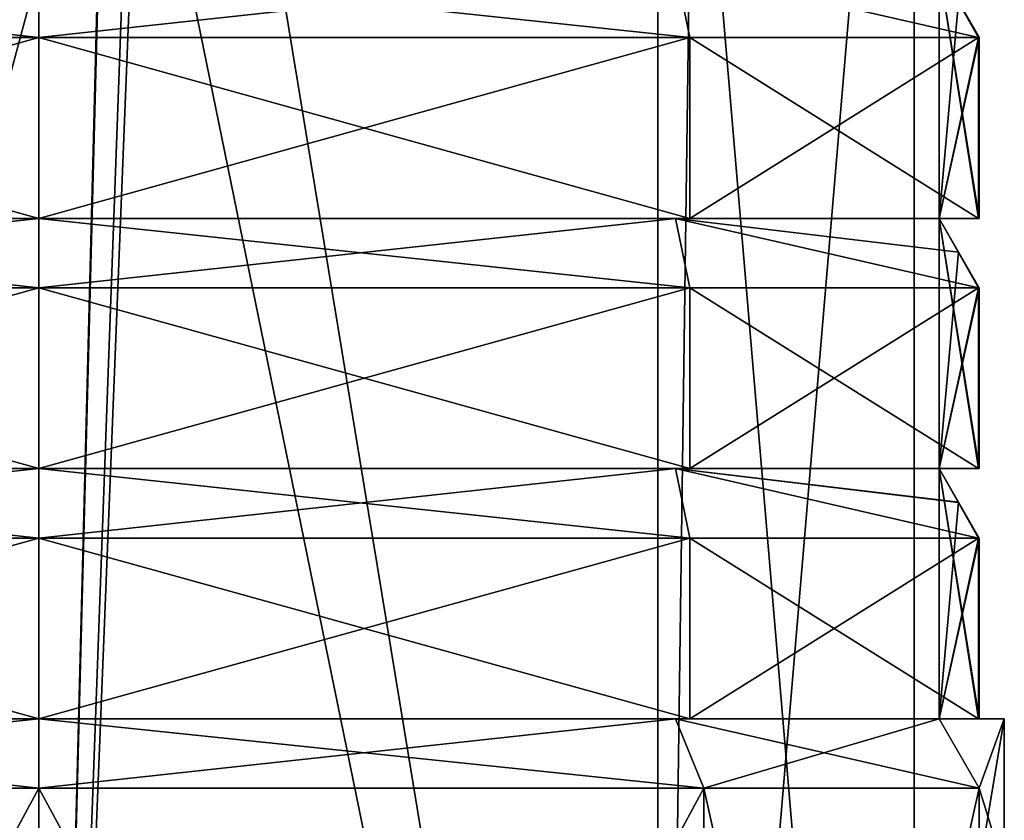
# Model space of a CAD drawing. Header units: millimetres. Extents: x -50 to 50, y -22 to 96.
# Tile 238 of 256: x 0 to 19, y 56 to 72. Entities that reach past the tile are written whole.
import ezdxf

# ---------------------------------------------------------------- set-up
doc = ezdxf.new("R2010")
doc.units = ezdxf.units.MM
doc.header["$LTSCALE"] = 65.185185
for name, color, linetype in [('1628', 7, 'CONTINUOUS'), ('1629', 7, 'CONTINUOUS'), ('1631', 7, 'CONTINUOUS'), ('1632', 7, 'CONTINUOUS'), ('1633', 7, 'CONTINUOUS'), ('1635', 7, 'CONTINUOUS'), ('1651', 7, 'CONTINUOUS'), ('1653', 7, 'CONTINUOUS'), ('1655', 7, 'CONTINUOUS'), ('1656', 7, 'CONTINUOUS'), ('1657', 7, 'CONTINUOUS'), ('1658', 7, 'CONTINUOUS'), ('1660', 7, 'CONTINUOUS'), ('1661', 7, 'CONTINUOUS'), ('1662', 7, 'CONTINUOUS'), ('1663', 7, 'CONTINUOUS'), ('1665', 7, 'CONTINUOUS'), ('1666', 7, 'CONTINUOUS'), ('1667', 7, 'CONTINUOUS'), ('1668', 7, 'CONTINUOUS'), ('1670', 7, 'CONTINUOUS'), ('1897', 7, 'CONTINUOUS'), ('1898', 7, 'CONTINUOUS'), ('1899', 7, 'CONTINUOUS'), ('1900', 7, 'CONTINUOUS'), ('2264', 7, 'CONTINUOUS'), ('2265', 7, 'CONTINUOUS'), ('2268', 7, 'CONTINUOUS'), ('2269', 7, 'CONTINUOUS'), ('3492', 7, 'CONTINUOUS'), ('3493', 7, 'CONTINUOUS'), ('3494', 7, 'CONTINUOUS'), ('3501', 7, 'CONTINUOUS'), ('3502', 7, 'CONTINUOUS'), ('3503', 7, 'CONTINUOUS'), ('3520', 7, 'CONTINUOUS'), ('3521', 7, 'CONTINUOUS'), ('3522', 7, 'CONTINUOUS'), ('3538', 7, 'CONTINUOUS'), ('3539', 7, 'CONTINUOUS'), ('3541', 7, 'CONTINUOUS'), ('3542', 7, 'CONTINUOUS'), ('3544', 7, 'CONTINUOUS'), ('3545', 7, 'CONTINUOUS'), ('3549', 7, 'CONTINUOUS'), ('3550', 7, 'CONTINUOUS'), ('3578', 7, 'CONTINUOUS'), ('3579', 7, 'CONTINUOUS'), ('3584', 7, 'CONTINUOUS'), ('3585', 7, 'CONTINUOUS'), ('3590', 7, 'CONTINUOUS'), ('3591', 7, 'CONTINUOUS'), ('3596', 7, 'CONTINUOUS'), ('3597', 7, 'CONTINUOUS'), ('3626', 7, 'CONTINUOUS'), ('3642', 7, 'CONTINUOUS')]:
    doc.layers.add(name, color=color, linetype=linetype)

msp = doc.modelspace()

# ---------------------------------------------------------------- linework, layer by layer
at = {"layer": '1628', "color": 7, "linetype": 'CONTINUOUS', "true_color": 0xe0f2ff}
for points in [[(18.8, 56.614, 17.614), (18.8, 55, 16), (18.8, 52.614, 13.52), (18.8, 56.614, 17.614)], [(18.8, 56.614, -11.614), (18.8, 56.614, 17.614), (18.8, 55.614, -7.52), (18.8, 56.614, -11.614)], [(18.8, 55.614, -4.364), (18.8, 56.614, 17.614), (18.8, 55.614, -3.913), (18.8, 55.614, -4.364)], [(18.8, 56.614, 17.614), (18.8, 55.614, -4.364), (18.8, 55.614, -5.416), (18.8, 56.614, 17.614)], [(18.8, 55.614, -3.913), (18.8, 56.614, 17.614), (18.8, 55.614, -3.312), (18.8, 55.614, -3.913)], [(18.8, 55.614, -7.52), (18.8, 56.614, 17.614), (18.8, 55.614, -7.069), (18.8, 55.614, -7.52)], [(18.8, 55.614, -7.069), (18.8, 56.614, 17.614), (18.8, 55.614, -6.017), (18.8, 55.614, -7.069)], [(18.8, 55.614, -6.017), (18.8, 56.614, 17.614), (18.8, 55.614, -5.416), (18.8, 55.614, -6.017)], [(18.8, 56.614, 17.614), (18.8, 55.614, -2.861), (18.8, 55.614, -3.312), (18.8, 56.614, 17.614)], [(18.8, 55.614, -2.861), (18.8, 56.614, 17.614), (18.8, 55.614, -2.26), (18.8, 55.614, -2.861)], [(18.8, 55.614, -1.809), (18.8, 56.614, 17.614), (18.8, 55.614, 0.069), (18.8, 55.614, -1.809)], [(18.8, 56.614, 17.614), (18.8, 55.614, -1.809), (18.8, 55.614, -2.26), (18.8, 56.614, 17.614)], [(18.8, 55.614, 0.069), (18.8, 56.614, 17.614), (18.8, 55.614, 0.746), (18.8, 55.614, 0.069)], [(18.8, 55.614, 0.746), (18.8, 56.614, 17.614), (18.8, 55.614, 1.347), (18.8, 55.614, 0.746)], [(18.8, 56.614, 17.614), (18.8, 55.614, 1.798), (18.8, 55.614, 1.347), (18.8, 56.614, 17.614)], [(18.8, 55.614, 1.798), (18.8, 56.614, 17.614), (18.8, 55.614, 2.399), (18.8, 55.614, 1.798)], [(18.8, 55.614, 5.555), (18.8, 56.614, 17.614), (18.8, 55.614, 6.006), (18.8, 55.614, 5.555)], [(18.8, 56.614, 17.614), (18.8, 55.614, 5.555), (18.8, 55.614, 4.503), (18.8, 56.614, 17.614)], [(18.8, 55.614, 6.006), (18.8, 56.614, 17.614), (18.8, 55.614, 7.809), (18.8, 55.614, 6.006)], [(18.8, 55.614, 2.399), (18.8, 56.614, 17.614), (18.8, 55.614, 2.85), (18.8, 55.614, 2.399)], [(18.8, 55.614, 2.85), (18.8, 56.614, 17.614), (18.8, 55.614, 3.902), (18.8, 55.614, 2.85)], [(18.8, 55.614, 3.902), (18.8, 56.614, 17.614), (18.8, 55.614, 4.503), (18.8, 55.614, 3.902)], [(18.8, 55.614, 7.809), (18.8, 56.614, 17.614), (18.8, 55.614, 8.11), (18.8, 55.614, 7.809)], [(18.8, 55.614, 8.11), (18.8, 56.614, 17.614), (18.8, 55.551, 8.485), (18.8, 55.614, 8.11)], [(18.8, 55.551, 8.485), (18.8, 56.614, 17.614), (18.8, 55.614, 9.913), (18.8, 55.551, 8.485)], [(18.8, 55.614, 13.069), (18.8, 56.614, 17.614), (18.8, 55.614, 13.52), (18.8, 55.614, 13.069)], [(18.8, 56.614, 17.614), (18.8, 55.614, 13.069), (18.8, 55.614, 12.017), (18.8, 56.614, 17.614)], [(18.8, 55.614, 13.52), (18.8, 56.614, 17.614), (18.8, 52.614, 13.52), (18.8, 55.614, 13.52)], [(18.8, 55.614, 9.913), (18.8, 56.614, 17.614), (18.8, 55.614, 10.364), (18.8, 55.614, 9.913)], [(18.8, 55.614, 10.364), (18.8, 56.614, 17.614), (18.8, 55.614, 11.416), (18.8, 55.614, 10.364)], [(18.8, 55.614, 11.416), (18.8, 56.614, 17.614), (18.8, 55.614, 12.017), (18.8, 55.614, 11.416)], [(18.8, 55, -10), (18.8, 56.614, -11.614), (18.8, 55.614, -7.52), (18.8, 55, -10)], [(18.8, 56.614, -14.386), (18.8, 55, -16), (18.8, 56.614, -17.5), (18.8, 56.614, -14.386)], [(18.8, 56.614, -17.5), (18.8, 55, -16), (18.8, 32, -17.5), (18.8, 56.614, -17.5)], [(18.8, 56.614, 23.5), (18.8, 32, 23.5), (18.8, 32.7, 8.5), (18.8, 56.614, 23.5)], [(18.8, 56.614, 20.386), (18.8, 56.614, 23.5), (18.8, 55, 22), (18.8, 56.614, 20.386)], [(18.8, 55, 22), (18.8, 56.614, 23.5), (18.8, 32.7, 8.5), (18.8, 55, 22)]]:
    msp.add_3dface(points, dxfattribs=at)
at = {"layer": '1629', "color": 7, "linetype": 'CONTINUOUS', "true_color": 0xe0f2ff}
for points in [[(0, 56.614, 42.3), (-13.294, 56.614, 36.794), (0, 32, 42.3), (0, 56.614, 42.3)], [(0, 32, 42.3), (-13.294, 56.614, 36.794), (-13.294, 32, 36.794), (0, 32, 42.3)], [(13.294, 56.614, 36.794), (0, 56.614, 42.3), (13.294, 32, 36.794), (13.294, 56.614, 36.794)], [(13.294, 32, 36.794), (0, 56.614, 42.3), (0, 32, 42.3), (13.294, 32, 36.794)], [(18.8, 32, 23.5), (18.8, 56.614, 23.5), (13.294, 56.614, 36.794), (18.8, 32, 23.5)], [(18.8, 32, 23.5), (13.294, 56.614, 36.794), (13.294, 32, 36.794), (18.8, 32, 23.5)]]:
    msp.add_3dface(points, dxfattribs=at)
at = {"layer": '1631', "color": 7, "linetype": 'CONTINUOUS', "true_color": 0xe0f2ff}
for points in [[(-13.294, 56.614, -30.794), (0, 56.614, -36.3), (-13.294, 32, -30.794), (-13.294, 56.614, -30.794)], [(-13.294, 32, -30.794), (0, 56.614, -36.3), (0, 32, -36.3), (-13.294, 32, -30.794)], [(0, 56.614, -36.3), (13.294, 56.614, -30.794), (0, 32, -36.3), (0, 56.614, -36.3)], [(0, 32, -36.3), (13.294, 56.614, -30.794), (13.294, 32, -30.794), (0, 32, -36.3)], [(18.8, 56.614, -17.5), (18.8, 32, -17.5), (13.294, 32, -30.794), (18.8, 56.614, -17.5)], [(13.294, 56.614, -30.794), (18.8, 56.614, -17.5), (13.294, 32, -30.794), (13.294, 56.614, -30.794)]]:
    msp.add_3dface(points, dxfattribs=at)
at = {"layer": '1632', "color": 7, "linetype": 'CONTINUOUS', "true_color": 0xe0f2ff}
for points in [[(17.5, 27, 23.5), (17.5, 87.5, 23.5), (17.5, 27, -17.5), (17.5, 27, 23.5)], [(17.5, 27, -17.5), (17.5, 87.5, 23.5), (17.5, 87.5, -17.5), (17.5, 27, -17.5)]]:
    msp.add_3dface(points, dxfattribs=at)
at = {"layer": '1633', "color": 7, "linetype": 'CONTINUOUS', "true_color": 0xe0f2ff}
for points in [[(2.41, 87.5, 40.833), (0, 27, 41), (2.41, 93, 40.833), (2.41, 87.5, 40.833)], [(2.41, 93, 40.833), (0, 27, 41), (1.707, 93, 40.917), (2.41, 93, 40.833)], [(1.707, 93, 40.917), (0, 27, 41), (1.175, 73, 40.961), (1.707, 93, 40.917)], [(12.374, 27, 35.874), (0, 27, 41), (2.41, 87.5, 40.833), (12.374, 27, 35.874)], [(13.199, 87.5, 34.991), (12.374, 27, 35.874), (2.41, 87.5, 40.833), (13.199, 87.5, 34.991)], [(17.5, 87.5, 23.5), (17.5, 27, 23.5), (12.374, 27, 35.874), (17.5, 87.5, 23.5)], [(17.5, 87.5, 23.5), (12.374, 27, 35.874), (13.199, 87.5, 34.991), (17.5, 87.5, 23.5)], [(0, 27, 41), (-12.374, 27, 35.874), (0, 73, 41), (0, 27, 41)], [(0, 73, 41), (-12.374, 27, 35.874), (-1.175, 73, 40.961), (0, 73, 41)], [(1.175, 73, 40.961), (0, 27, 41), (0, 73, 41), (1.175, 73, 40.961)]]:
    msp.add_3dface(points, dxfattribs=at)
at = {"layer": '1635', "color": 7, "linetype": 'CONTINUOUS', "true_color": 0xe0f2ff}
for points in [[(-12.374, 27, -29.874), (0, 27, -35), (-12.374, 87.5, -29.874), (-12.374, 27, -29.874)], [(-12.374, 87.5, -29.874), (0, 27, -35), (0, 87.5, -35), (-12.374, 87.5, -29.874)], [(0, 27, -35), (12.374, 27, -29.874), (0, 87.5, -35), (0, 27, -35)], [(0, 87.5, -35), (12.374, 27, -29.874), (12.374, 87.5, -29.874), (0, 87.5, -35)], [(17.5, 27, -17.5), (17.5, 87.5, -17.5), (12.374, 87.5, -29.874), (17.5, 27, -17.5)], [(12.374, 27, -29.874), (17.5, 27, -17.5), (12.374, 87.5, -29.874), (12.374, 27, -29.874)]]:
    msp.add_3dface(points, dxfattribs=at)
at = {"layer": '1651', "color": 7, "linetype": 'CONTINUOUS', "true_color": 0xe0f2ff}
for points in [[(0, 71.614, -36.3), (-13.014, 71.614, -31.068), (0, 73, -35.5), (0, 71.614, -36.3)], [(0, 73, -35.5), (-13.014, 71.614, -31.068), (-12.728, 73, -30.228), (0, 73, -35.5)], [(13.014, 71.614, -31.068), (0, 71.614, -36.3), (12.728, 73, -30.228), (13.014, 71.614, -31.068)], [(12.728, 73, -30.228), (0, 71.614, -36.3), (0, 73, -35.5), (12.728, 73, -30.228)], [(18.784, 71.614, -18.284), (13.014, 71.614, -31.068), (12.728, 73, -30.228), (18.784, 71.614, -18.284)], [(18.384, 72.328, -17.884), (18.784, 71.614, -18.284), (12.728, 73, -30.228), (18.384, 72.328, -17.884)]]:
    msp.add_3dface(points, dxfattribs=at)
at = {"layer": '1653', "color": 7, "linetype": 'CONTINUOUS', "true_color": 0xe0f2ff}
for points in [[(0, 71.614, 42.3), (-12.728, 73, 36.228), (-13.014, 71.614, 37.068), (0, 71.614, 42.3)], [(0, 73, 41.5), (-12.728, 73, 36.228), (0, 71.614, 42.3), (0, 73, 41.5)], [(12.728, 73, 36.228), (0, 73, 41.5), (13.014, 71.614, 37.068), (12.728, 73, 36.228)], [(13.014, 71.614, 37.068), (0, 73, 41.5), (0, 71.614, 42.3), (13.014, 71.614, 37.068)], [(18.384, 72.327, 23.884), (12.728, 73, 36.228), (18.784, 71.614, 24.284), (18.384, 72.327, 23.884)], [(18.784, 71.614, 24.284), (12.728, 73, 36.228), (13.014, 71.614, 37.068), (18.784, 71.614, 24.284)]]:
    msp.add_3dface(points, dxfattribs=at)
at = {"layer": '1655', "color": 7, "linetype": 'CONTINUOUS', "true_color": 0xe0f2ff}
for points in [[(18, 73, -17.5), (18, 73, 23.5), (18.8, 71.614, -16.7), (18, 73, -17.5)], [(18.8, 71.614, -16.7), (18, 73, 23.5), (18.8, 71.614, 22.7), (18.8, 71.614, -16.7)]]:
    msp.add_3dface(points, dxfattribs=at)
at = {"layer": '1656', "color": 7, "linetype": 'CONTINUOUS', "true_color": 0xe0f2ff}
for points in [[(0, 66.614, -36.3), (-13.014, 66.614, -31.068), (0, 68, -35.5), (0, 66.614, -36.3)], [(0, 68, -35.5), (-13.014, 66.614, -31.068), (-12.728, 68, -30.228), (0, 68, -35.5)], [(13.014, 66.614, -31.068), (0, 66.614, -36.3), (12.728, 68, -30.228), (13.014, 66.614, -31.068)], [(12.728, 68, -30.228), (0, 66.614, -36.3), (0, 68, -35.5), (12.728, 68, -30.228)], [(18.784, 66.614, -18.284), (13.014, 66.614, -31.068), (12.728, 68, -30.228), (18.784, 66.614, -18.284)], [(18.384, 67.328, -17.884), (18.784, 66.614, -18.284), (12.728, 68, -30.228), (18.384, 67.328, -17.884)], [(18, 68, -17.5), (18.384, 67.328, -17.884), (12.728, 68, -30.228), (18, 68, -17.5)]]:
    msp.add_3dface(points, dxfattribs=at)
at = {"layer": '1657', "color": 7, "linetype": 'CONTINUOUS', "true_color": 0xe0f2ff}
for points in [[(18, 68, -17.5), (18.8, 68, -16.7), (18.8, 68, 22.7), (18, 68, -17.5)], [(18, 68, 23.5), (18, 68, -17.5), (18.8, 68, 22.7), (18, 68, 23.5)]]:
    msp.add_3dface(points, dxfattribs=at)
at = {"layer": '1658', "color": 7, "linetype": 'CONTINUOUS', "true_color": 0xe0f2ff}
for points in [[(0, 66.614, 42.3), (-12.728, 68, 36.228), (-13.014, 66.614, 37.068), (0, 66.614, 42.3)], [(0, 68, 41.5), (-12.728, 68, 36.228), (0, 66.614, 42.3), (0, 68, 41.5)], [(12.728, 68, 36.228), (0, 68, 41.5), (13.014, 66.614, 37.068), (12.728, 68, 36.228)], [(13.014, 66.614, 37.068), (0, 68, 41.5), (0, 66.614, 42.3), (13.014, 66.614, 37.068)], [(18, 68, 23.5), (12.728, 68, 36.228), (18.384, 67.327, 23.884), (18, 68, 23.5)], [(18.384, 67.327, 23.884), (12.728, 68, 36.228), (18.784, 66.614, 24.284), (18.384, 67.327, 23.884)], [(18.784, 66.614, 24.284), (12.728, 68, 36.228), (13.014, 66.614, 37.068), (18.784, 66.614, 24.284)]]:
    msp.add_3dface(points, dxfattribs=at)
at = {"layer": '1660', "color": 7, "linetype": 'CONTINUOUS', "true_color": 0xe0f2ff}
for points in [[(18, 68, -17.5), (18, 68, 23.5), (18.8, 66.614, -16.7), (18, 68, -17.5)], [(18.8, 66.614, -16.7), (18, 68, 23.5), (18.8, 66.614, 22.7), (18.8, 66.614, -16.7)]]:
    msp.add_3dface(points, dxfattribs=at)
at = {"layer": '1661', "color": 7, "linetype": 'CONTINUOUS', "true_color": 0xe0f2ff}
for points in [[(0, 61.614, -36.3), (-13.014, 61.614, -31.068), (0, 63, -35.5), (0, 61.614, -36.3)], [(0, 63, -35.5), (-13.014, 61.614, -31.068), (-12.728, 63, -30.228), (0, 63, -35.5)], [(13.014, 61.614, -31.068), (0, 61.614, -36.3), (12.728, 63, -30.228), (13.014, 61.614, -31.068)], [(12.728, 63, -30.228), (0, 61.614, -36.3), (0, 63, -35.5), (12.728, 63, -30.228)], [(18.784, 61.614, -18.284), (13.014, 61.614, -31.068), (12.728, 63, -30.228), (18.784, 61.614, -18.284)], [(18.384, 62.328, -17.884), (18.784, 61.614, -18.284), (12.728, 63, -30.228), (18.384, 62.328, -17.884)], [(18, 63, -17.5), (18.384, 62.328, -17.884), (12.728, 63, -30.228), (18, 63, -17.5)]]:
    msp.add_3dface(points, dxfattribs=at)
at = {"layer": '1662', "color": 7, "linetype": 'CONTINUOUS', "true_color": 0xe0f2ff}
for points in [[(18, 63, -17.5), (18.8, 63, -16.7), (18.8, 63, 22.7), (18, 63, -17.5)], [(18, 63, 23.5), (18, 63, -17.5), (18.8, 63, 22.7), (18, 63, 23.5)]]:
    msp.add_3dface(points, dxfattribs=at)
at = {"layer": '1663', "color": 7, "linetype": 'CONTINUOUS', "true_color": 0xe0f2ff}
for points in [[(0, 61.614, 42.3), (-12.728, 63, 36.228), (-13.014, 61.614, 37.068), (0, 61.614, 42.3)], [(0, 63, 41.5), (-12.728, 63, 36.228), (0, 61.614, 42.3), (0, 63, 41.5)], [(12.728, 63, 36.228), (0, 63, 41.5), (13.014, 61.614, 37.068), (12.728, 63, 36.228)], [(13.014, 61.614, 37.068), (0, 63, 41.5), (0, 61.614, 42.3), (13.014, 61.614, 37.068)], [(18, 63, 23.5), (12.728, 63, 36.228), (18.384, 62.327, 23.884), (18, 63, 23.5)], [(18.384, 62.327, 23.884), (12.728, 63, 36.228), (18.784, 61.614, 24.284), (18.384, 62.327, 23.884)], [(18.784, 61.614, 24.284), (12.728, 63, 36.228), (13.014, 61.614, 37.068), (18.784, 61.614, 24.284)]]:
    msp.add_3dface(points, dxfattribs=at)
at = {"layer": '1665', "color": 7, "linetype": 'CONTINUOUS', "true_color": 0xe0f2ff}
for points in [[(18, 63, -17.5), (18, 63, 23.5), (18.8, 61.614, -16.7), (18, 63, -17.5)], [(18.8, 61.614, -16.7), (18, 63, 23.5), (18.8, 61.614, 22.7), (18.8, 61.614, -16.7)]]:
    msp.add_3dface(points, dxfattribs=at)
at = {"layer": '1666', "color": 7, "linetype": 'CONTINUOUS', "true_color": 0xe0f2ff}
for points in [[(0, 56.614, -36.3), (-13.294, 56.614, -30.794), (0, 58, -35.5), (0, 56.614, -36.3)], [(0, 58, -35.5), (-13.294, 56.614, -30.794), (-12.728, 58, -30.228), (0, 58, -35.5)], [(13.294, 56.614, -30.794), (0, 56.614, -36.3), (12.728, 58, -30.228), (13.294, 56.614, -30.794)], [(12.728, 58, -30.228), (0, 56.614, -36.3), (0, 58, -35.5), (12.728, 58, -30.228)], [(18, 58, -17.5), (13.294, 56.614, -30.794), (12.728, 58, -30.228), (18, 58, -17.5)], [(18.8, 56.614, -17.5), (13.294, 56.614, -30.794), (18, 58, -17.5), (18.8, 56.614, -17.5)]]:
    msp.add_3dface(points, dxfattribs=at)
at = {"layer": '1667', "color": 7, "linetype": 'CONTINUOUS', "true_color": 0xe0f2ff}
for points in [[(18, 58, -17.5), (18.8, 58, -16.7), (18, 58, -13), (18, 58, -17.5)], [(18.8, 58, 22.7), (18, 58, 23.5), (18, 58, 19), (18.8, 58, 22.7)], [(18.8, 58, -16.7), (18.8, 58, 22.7), (18, 58, -13), (18.8, 58, -16.7)], [(18, 58, -13), (18.8, 58, 22.7), (18, 58, 19), (18, 58, -13)]]:
    msp.add_3dface(points, dxfattribs=at)
at = {"layer": '1668', "color": 7, "linetype": 'CONTINUOUS', "true_color": 0xe0f2ff}
for points in [[(-13.294, 56.614, 36.794), (0, 56.614, 42.3), (-12.728, 58, 36.228), (-13.294, 56.614, 36.794)], [(-12.728, 58, 36.228), (0, 56.614, 42.3), (0, 58, 41.5), (-12.728, 58, 36.228)], [(0, 56.614, 42.3), (13.294, 56.614, 36.794), (0, 58, 41.5), (0, 56.614, 42.3)], [(0, 58, 41.5), (13.294, 56.614, 36.794), (12.728, 58, 36.228), (0, 58, 41.5)], [(13.294, 56.614, 36.794), (18.8, 56.614, 23.5), (12.728, 58, 36.228), (13.294, 56.614, 36.794)], [(18.8, 56.614, 23.5), (18, 58, 23.5), (12.728, 58, 36.228), (18.8, 56.614, 23.5)]]:
    msp.add_3dface(points, dxfattribs=at)
at = {"layer": '1670', "color": 7, "linetype": 'CONTINUOUS', "true_color": 0xe0f2ff}
for points in [[(18.8, 56.614, 23.5), (18.8, 56.614, 20.386), (18, 58, 23.5), (18.8, 56.614, 23.5)], [(18, 58, 23.5), (18.8, 56.614, 20.386), (18, 58, 19), (18, 58, 23.5)]]:
    msp.add_3dface(points, dxfattribs=at)
at = {"layer": '1897', "color": 7, "linetype": 'CONTINUOUS', "true_color": 0xe0f2ff}
for points in [[(18, 63, -17.5), (18.8, 61.614, -16.7), (18.8, 58, -16.7), (18, 63, -17.5)], [(18, 58, -17.5), (18, 63, -17.5), (18.8, 58, -16.7), (18, 58, -17.5)]]:
    msp.add_3dface(points, dxfattribs=at)
at = {"layer": '1898', "color": 7, "linetype": 'CONTINUOUS', "true_color": 0xe0f2ff}
for points in [[(18.384, 62.328, -17.884), (18, 63, -17.5), (18, 58, -17.5), (18.384, 62.328, -17.884)], [(18.784, 61.614, -18.284), (18.384, 62.328, -17.884), (18, 58, -17.5), (18.784, 61.614, -18.284)], [(18.784, 61.614, -18.284), (18, 58, -17.5), (18.784, 58, -18.284), (18.784, 61.614, -18.284)]]:
    msp.add_3dface(points, dxfattribs=at)
at = {"layer": '1899', "color": 7, "linetype": 'CONTINUOUS', "true_color": 0xe0f2ff}
for points in [[(18, 63, 23.5), (18.384, 62.327, 23.884), (18.784, 61.614, 24.284), (18, 63, 23.5)], [(18, 63, 23.5), (18.784, 61.614, 24.284), (18.784, 58, 24.284), (18, 63, 23.5)], [(18, 58, 23.5), (18, 63, 23.5), (18.784, 58, 24.284), (18, 58, 23.5)]]:
    msp.add_3dface(points, dxfattribs=at)
at = {"layer": '1900', "color": 7, "linetype": 'CONTINUOUS', "true_color": 0xe0f2ff}
for points in [[(18.8, 61.614, 22.7), (18, 63, 23.5), (18, 58, 23.5), (18.8, 61.614, 22.7)], [(18.8, 61.614, 22.7), (18, 58, 23.5), (18.8, 58, 22.7), (18.8, 61.614, 22.7)]]:
    msp.add_3dface(points, dxfattribs=at)
at = {"layer": '2264', "color": 7, "linetype": 'CONTINUOUS', "true_color": 0xe0f2ff}
for points in [[(18.8, 56.614, 17.614), (18, 58, 19), (19.3, 58, 19), (18.8, 56.614, 17.614)], [(19.3, 55, 16), (18.8, 56.614, 17.614), (19.3, 58, 19), (19.3, 55, 16)], [(18.8, 55, 16), (18.8, 56.614, 17.614), (19.3, 55, 16), (18.8, 55, 16)]]:
    msp.add_3dface(points, dxfattribs=at)
at = {"layer": '2265', "color": 7, "linetype": 'CONTINUOUS', "true_color": 0xe0f2ff}
for points in [[(18, 58, 19), (18.8, 56.614, 20.386), (19.3, 58, 19), (18, 58, 19)], [(18.8, 56.614, 20.386), (18.8, 55, 22), (19.3, 58, 19), (18.8, 56.614, 20.386)], [(19.3, 58, 19), (18.8, 55, 22), (19.3, 55, 22), (19.3, 58, 19)]]:
    msp.add_3dface(points, dxfattribs=at)
at = {"layer": '2268', "color": 7, "linetype": 'CONTINUOUS', "true_color": 0xe0f2ff}
for points in [[(18.8, 56.614, -14.386), (18, 58, -13), (19.3, 58, -13), (18.8, 56.614, -14.386)], [(19.3, 55, -16), (18.8, 56.614, -14.386), (19.3, 58, -13), (19.3, 55, -16)], [(18.8, 55, -16), (18.8, 56.614, -14.386), (19.3, 55, -16), (18.8, 55, -16)]]:
    msp.add_3dface(points, dxfattribs=at)
at = {"layer": '2269', "color": 7, "linetype": 'CONTINUOUS', "true_color": 0xe0f2ff}
for points in [[(18, 58, -13), (18.8, 56.614, -11.614), (19.3, 58, -13), (18, 58, -13)], [(18.8, 56.614, -11.614), (18.8, 55, -10), (19.3, 58, -13), (18.8, 56.614, -11.614)], [(18.8, 55, -10), (19.3, 55, -10), (19.3, 58, -13), (18.8, 55, -10)]]:
    msp.add_3dface(points, dxfattribs=at)
at = {"layer": '3492', "color": 7, "linetype": 'CONTINUOUS', "true_color": 0xe0f2ff}
for points in [[(18.8, 61.614, -16.7), (18.8, 61.614, 22.7), (18.8, 58, -16.7), (18.8, 61.614, -16.7)], [(18.8, 61.614, 22.7), (18.8, 58, 22.7), (18.8, 58, -16.7), (18.8, 61.614, 22.7)]]:
    msp.add_3dface(points, dxfattribs=at)
at = {"layer": '3493', "color": 7, "linetype": 'CONTINUOUS', "true_color": 0xe0f2ff}
for points in [[(18.8, 66.614, -16.7), (18.8, 66.614, 22.7), (18.8, 63, -16.7), (18.8, 66.614, -16.7)], [(18.8, 63, -16.7), (18.8, 66.614, 22.7), (18.8, 63, 22.7), (18.8, 63, -16.7)]]:
    msp.add_3dface(points, dxfattribs=at)
at = {"layer": '3494', "color": 7, "linetype": 'CONTINUOUS', "true_color": 0xe0f2ff}
for points in [[(18.8, 71.614, -16.7), (18.8, 71.614, 22.7), (18.8, 68, -16.7), (18.8, 71.614, -16.7)], [(18.8, 68, -16.7), (18.8, 71.614, 22.7), (18.8, 68, 22.7), (18.8, 68, -16.7)]]:
    msp.add_3dface(points, dxfattribs=at)
at = {"layer": '3501', "color": 7, "linetype": 'CONTINUOUS', "true_color": 0xe0f2ff}
for points in [[(0, 61.614, 42.3), (-13.014, 61.614, 37.068), (0, 58, 42.3), (0, 61.614, 42.3)], [(0, 58, 42.3), (-13.014, 61.614, 37.068), (-13.014, 58, 37.068), (0, 58, 42.3)], [(13.014, 61.614, 37.068), (0, 61.614, 42.3), (13.014, 58, 37.068), (13.014, 61.614, 37.068)], [(13.014, 58, 37.068), (0, 61.614, 42.3), (0, 58, 42.3), (13.014, 58, 37.068)], [(18.784, 61.614, 24.284), (13.014, 61.614, 37.068), (18.784, 58, 24.284), (18.784, 61.614, 24.284)], [(18.784, 58, 24.284), (13.014, 61.614, 37.068), (13.014, 58, 37.068), (18.784, 58, 24.284)]]:
    msp.add_3dface(points, dxfattribs=at)
at = {"layer": '3502', "color": 7, "linetype": 'CONTINUOUS', "true_color": 0xe0f2ff}
for points in [[(0, 66.614, 42.3), (-13.014, 66.614, 37.068), (0, 63, 42.3), (0, 66.614, 42.3)], [(0, 63, 42.3), (-13.014, 66.614, 37.068), (-13.014, 63, 37.068), (0, 63, 42.3)], [(13.014, 66.614, 37.068), (0, 66.614, 42.3), (13.014, 63, 37.068), (13.014, 66.614, 37.068)], [(13.014, 63, 37.068), (0, 66.614, 42.3), (0, 63, 42.3), (13.014, 63, 37.068)], [(18.784, 66.614, 24.284), (13.014, 66.614, 37.068), (18.784, 63, 24.284), (18.784, 66.614, 24.284)], [(18.784, 63, 24.284), (13.014, 66.614, 37.068), (13.014, 63, 37.068), (18.784, 63, 24.284)]]:
    msp.add_3dface(points, dxfattribs=at)
at = {"layer": '3503', "color": 7, "linetype": 'CONTINUOUS', "true_color": 0xe0f2ff}
for points in [[(0, 71.614, 42.3), (-13.014, 71.614, 37.068), (0, 68, 42.3), (0, 71.614, 42.3)], [(0, 68, 42.3), (-13.014, 71.614, 37.068), (-13.014, 68, 37.068), (0, 68, 42.3)], [(13.014, 71.614, 37.068), (0, 71.614, 42.3), (13.014, 68, 37.068), (13.014, 71.614, 37.068)], [(13.014, 68, 37.068), (0, 71.614, 42.3), (0, 68, 42.3), (13.014, 68, 37.068)], [(18.784, 71.614, 24.284), (13.014, 71.614, 37.068), (18.784, 68, 24.284), (18.784, 71.614, 24.284)], [(18.784, 68, 24.284), (13.014, 71.614, 37.068), (13.014, 68, 37.068), (18.784, 68, 24.284)]]:
    msp.add_3dface(points, dxfattribs=at)
at = {"layer": '3520', "color": 7, "linetype": 'CONTINUOUS', "true_color": 0xe0f2ff}
for points in [[(-13.014, 61.614, -31.068), (0, 61.614, -36.3), (-13.014, 58, -31.068), (-13.014, 61.614, -31.068)], [(-13.014, 58, -31.068), (0, 61.614, -36.3), (0, 58, -36.3), (-13.014, 58, -31.068)], [(0, 61.614, -36.3), (13.014, 61.614, -31.068), (0, 58, -36.3), (0, 61.614, -36.3)], [(0, 58, -36.3), (13.014, 61.614, -31.068), (13.014, 58, -31.068), (0, 58, -36.3)], [(13.014, 61.614, -31.068), (18.784, 61.614, -18.284), (13.014, 58, -31.068), (13.014, 61.614, -31.068)], [(18.784, 61.614, -18.284), (18.784, 58, -18.284), (13.014, 58, -31.068), (18.784, 61.614, -18.284)]]:
    msp.add_3dface(points, dxfattribs=at)
at = {"layer": '3521', "color": 7, "linetype": 'CONTINUOUS', "true_color": 0xe0f2ff}
for points in [[(-13.014, 66.614, -31.068), (0, 66.614, -36.3), (-13.014, 63, -31.068), (-13.014, 66.614, -31.068)], [(-13.014, 63, -31.068), (0, 66.614, -36.3), (0, 63, -36.3), (-13.014, 63, -31.068)], [(0, 66.614, -36.3), (13.014, 66.614, -31.068), (0, 63, -36.3), (0, 66.614, -36.3)], [(0, 63, -36.3), (13.014, 66.614, -31.068), (13.014, 63, -31.068), (0, 63, -36.3)], [(13.014, 66.614, -31.068), (18.784, 66.614, -18.284), (13.014, 63, -31.068), (13.014, 66.614, -31.068)], [(13.014, 63, -31.068), (18.784, 66.614, -18.284), (18.784, 63, -18.284), (13.014, 63, -31.068)]]:
    msp.add_3dface(points, dxfattribs=at)
at = {"layer": '3522', "color": 7, "linetype": 'CONTINUOUS', "true_color": 0xe0f2ff}
for points in [[(-13.014, 71.614, -31.068), (0, 71.614, -36.3), (-13.014, 68, -31.068), (-13.014, 71.614, -31.068)], [(-13.014, 68, -31.068), (0, 71.614, -36.3), (0, 68, -36.3), (-13.014, 68, -31.068)], [(0, 71.614, -36.3), (13.014, 71.614, -31.068), (0, 68, -36.3), (0, 71.614, -36.3)], [(0, 68, -36.3), (13.014, 71.614, -31.068), (13.014, 68, -31.068), (0, 68, -36.3)], [(13.014, 71.614, -31.068), (18.784, 71.614, -18.284), (13.014, 68, -31.068), (13.014, 71.614, -31.068)], [(13.014, 68, -31.068), (18.784, 71.614, -18.284), (18.784, 68, -18.284), (13.014, 68, -31.068)]]:
    msp.add_3dface(points, dxfattribs=at)
at = {"layer": '3538', "color": 7, "linetype": 'CONTINUOUS', "true_color": 0xe0f2ff}
for points in [[(-12.728, 68, -30.228), (-13.014, 68, -31.068), (0, 68, -36.3), (-12.728, 68, -30.228)], [(0, 68, -35.5), (-12.728, 68, -30.228), (0, 68, -36.3), (0, 68, -35.5)], [(12.728, 68, -30.228), (0, 68, -35.5), (13.014, 68, -31.068), (12.728, 68, -30.228)], [(0, 68, -35.5), (0, 68, -36.3), (13.014, 68, -31.068), (0, 68, -35.5)], [(18, 68, -17.5), (12.728, 68, -30.228), (13.014, 68, -31.068), (18, 68, -17.5)], [(18, 68, -17.5), (13.014, 68, -31.068), (18.784, 68, -18.284), (18, 68, -17.5)]]:
    msp.add_3dface(points, dxfattribs=at)
at = {"layer": '3539', "color": 7, "linetype": 'CONTINUOUS', "true_color": 0xe0f2ff}
for points in [[(-12.728, 68, 36.228), (0, 68, 41.5), (-13.014, 68, 37.068), (-12.728, 68, 36.228)], [(0, 68, 41.5), (0, 68, 42.3), (-13.014, 68, 37.068), (0, 68, 41.5)], [(0, 68, 41.5), (12.728, 68, 36.228), (0, 68, 42.3), (0, 68, 41.5)], [(12.728, 68, 36.228), (13.014, 68, 37.068), (0, 68, 42.3), (12.728, 68, 36.228)], [(12.728, 68, 36.228), (18, 68, 23.5), (13.014, 68, 37.068), (12.728, 68, 36.228)], [(18, 68, 23.5), (18.784, 68, 24.284), (13.014, 68, 37.068), (18, 68, 23.5)]]:
    msp.add_3dface(points, dxfattribs=at)
at = {"layer": '3541', "color": 7, "linetype": 'CONTINUOUS', "true_color": 0xe0f2ff}
for points in [[(-12.728, 63, -30.228), (-13.014, 63, -31.068), (0, 63, -36.3), (-12.728, 63, -30.228)], [(0, 63, -35.5), (-12.728, 63, -30.228), (0, 63, -36.3), (0, 63, -35.5)], [(12.728, 63, -30.228), (0, 63, -35.5), (13.014, 63, -31.068), (12.728, 63, -30.228)], [(0, 63, -35.5), (0, 63, -36.3), (13.014, 63, -31.068), (0, 63, -35.5)], [(18, 63, -17.5), (12.728, 63, -30.228), (13.014, 63, -31.068), (18, 63, -17.5)], [(18, 63, -17.5), (13.014, 63, -31.068), (18.784, 63, -18.284), (18, 63, -17.5)]]:
    msp.add_3dface(points, dxfattribs=at)
at = {"layer": '3542', "color": 7, "linetype": 'CONTINUOUS', "true_color": 0xe0f2ff}
for points in [[(-12.728, 63, 36.228), (0, 63, 41.5), (-13.014, 63, 37.068), (-12.728, 63, 36.228)], [(0, 63, 41.5), (0, 63, 42.3), (-13.014, 63, 37.068), (0, 63, 41.5)], [(0, 63, 41.5), (12.728, 63, 36.228), (0, 63, 42.3), (0, 63, 41.5)], [(12.728, 63, 36.228), (13.014, 63, 37.068), (0, 63, 42.3), (12.728, 63, 36.228)], [(12.728, 63, 36.228), (18, 63, 23.5), (13.014, 63, 37.068), (12.728, 63, 36.228)], [(18, 63, 23.5), (18.784, 63, 24.284), (13.014, 63, 37.068), (18, 63, 23.5)]]:
    msp.add_3dface(points, dxfattribs=at)
at = {"layer": '3544', "color": 7, "linetype": 'CONTINUOUS', "true_color": 0xe0f2ff}
for points in [[(-12.728, 58, -30.228), (-13.014, 58, -31.068), (0, 58, -36.3), (-12.728, 58, -30.228)], [(0, 58, -35.5), (-12.728, 58, -30.228), (0, 58, -36.3), (0, 58, -35.5)], [(12.728, 58, -30.228), (0, 58, -35.5), (13.014, 58, -31.068), (12.728, 58, -30.228)], [(0, 58, -35.5), (0, 58, -36.3), (13.014, 58, -31.068), (0, 58, -35.5)], [(18, 58, -17.5), (12.728, 58, -30.228), (13.014, 58, -31.068), (18, 58, -17.5)], [(18.784, 58, -18.284), (18, 58, -17.5), (13.014, 58, -31.068), (18.784, 58, -18.284)]]:
    msp.add_3dface(points, dxfattribs=at)
at = {"layer": '3545', "color": 7, "linetype": 'CONTINUOUS', "true_color": 0xe0f2ff}
for points in [[(-12.728, 58, 36.228), (0, 58, 41.5), (-13.014, 58, 37.068), (-12.728, 58, 36.228)], [(0, 58, 41.5), (0, 58, 42.3), (-13.014, 58, 37.068), (0, 58, 41.5)], [(0, 58, 41.5), (12.728, 58, 36.228), (0, 58, 42.3), (0, 58, 41.5)], [(12.728, 58, 36.228), (13.014, 58, 37.068), (0, 58, 42.3), (12.728, 58, 36.228)], [(12.728, 58, 36.228), (18, 58, 23.5), (13.014, 58, 37.068), (12.728, 58, 36.228)], [(18, 58, 23.5), (18.784, 58, 24.284), (13.014, 58, 37.068), (18, 58, 23.5)]]:
    msp.add_3dface(points, dxfattribs=at)
at = {"layer": '3549', "color": 7, "linetype": 'CONTINUOUS', "true_color": 0xe0f2ff}
for points in [[(18.8, 56.614, 17.614), (18.8, 56.614, -11.614), (18, 58, 19), (18.8, 56.614, 17.614)], [(18.8, 56.614, -11.614), (18, 58, -13), (18, 58, 19), (18.8, 56.614, -11.614)]]:
    msp.add_3dface(points, dxfattribs=at)
at = {"layer": '3550', "color": 7, "linetype": 'CONTINUOUS', "true_color": 0xe0f2ff}
for points in [[(18.8, 56.614, -14.386), (18.8, 56.614, -17.5), (18, 58, -13), (18.8, 56.614, -14.386)], [(18.8, 56.614, -17.5), (18, 58, -17.5), (18, 58, -13), (18.8, 56.614, -17.5)]]:
    msp.add_3dface(points, dxfattribs=at)
at = {"layer": '3578', "color": 7, "linetype": 'CONTINUOUS', "true_color": 0xe0f2ff}
for points in [[(18, 68, -17.5), (18.8, 66.614, -16.7), (18.8, 63, -16.7), (18, 68, -17.5)], [(18, 63, -17.5), (18, 68, -17.5), (18.8, 63, -16.7), (18, 63, -17.5)]]:
    msp.add_3dface(points, dxfattribs=at)
at = {"layer": '3579', "color": 7, "linetype": 'CONTINUOUS', "true_color": 0xe0f2ff}
for points in [[(18, 73, -17.5), (18.8, 71.614, -16.7), (18.8, 68, -16.7), (18, 73, -17.5)], [(18, 68, -17.5), (18, 73, -17.5), (18.8, 68, -16.7), (18, 68, -17.5)]]:
    msp.add_3dface(points, dxfattribs=at)
at = {"layer": '3584', "color": 7, "linetype": 'CONTINUOUS', "true_color": 0xe0f2ff}
for points in [[(18.384, 67.328, -17.884), (18, 68, -17.5), (18, 63, -17.5), (18.384, 67.328, -17.884)], [(18.784, 66.614, -18.284), (18.384, 67.328, -17.884), (18, 63, -17.5), (18.784, 66.614, -18.284)], [(18.784, 66.614, -18.284), (18, 63, -17.5), (18.784, 63, -18.284), (18.784, 66.614, -18.284)]]:
    msp.add_3dface(points, dxfattribs=at)
at = {"layer": '3585', "color": 7, "linetype": 'CONTINUOUS', "true_color": 0xe0f2ff}
for points in [[(18.384, 72.328, -17.884), (18, 73, -17.5), (18, 68, -17.5), (18.384, 72.328, -17.884)], [(18.784, 71.614, -18.284), (18.384, 72.328, -17.884), (18, 68, -17.5), (18.784, 71.614, -18.284)], [(18.784, 71.614, -18.284), (18, 68, -17.5), (18.784, 68, -18.284), (18.784, 71.614, -18.284)]]:
    msp.add_3dface(points, dxfattribs=at)
at = {"layer": '3590', "color": 7, "linetype": 'CONTINUOUS', "true_color": 0xe0f2ff}
for points in [[(18, 68, 23.5), (18.384, 67.327, 23.884), (18.784, 66.614, 24.284), (18, 68, 23.5)], [(18, 68, 23.5), (18.784, 66.614, 24.284), (18.784, 63, 24.284), (18, 68, 23.5)], [(18, 63, 23.5), (18, 68, 23.5), (18.784, 63, 24.284), (18, 63, 23.5)]]:
    msp.add_3dface(points, dxfattribs=at)
at = {"layer": '3591', "color": 7, "linetype": 'CONTINUOUS', "true_color": 0xe0f2ff}
for points in [[(18, 73, 23.5), (18.384, 72.327, 23.884), (18.784, 71.614, 24.284), (18, 73, 23.5)], [(18, 73, 23.5), (18.784, 71.614, 24.284), (18.784, 68, 24.284), (18, 73, 23.5)], [(18, 68, 23.5), (18, 73, 23.5), (18.784, 68, 24.284), (18, 68, 23.5)]]:
    msp.add_3dface(points, dxfattribs=at)
at = {"layer": '3596', "color": 7, "linetype": 'CONTINUOUS', "true_color": 0xe0f2ff}
for points in [[(18.8, 66.614, 22.7), (18, 68, 23.5), (18, 63, 23.5), (18.8, 66.614, 22.7)], [(18.8, 66.614, 22.7), (18, 63, 23.5), (18.8, 63, 22.7), (18.8, 66.614, 22.7)]]:
    msp.add_3dface(points, dxfattribs=at)
at = {"layer": '3597', "color": 7, "linetype": 'CONTINUOUS', "true_color": 0xe0f2ff}
for points in [[(18.8, 71.614, 22.7), (18, 73, 23.5), (18, 68, 23.5), (18.8, 71.614, 22.7)], [(18.8, 71.614, 22.7), (18, 68, 23.5), (18.8, 68, 22.7), (18.8, 71.614, 22.7)]]:
    msp.add_3dface(points, dxfattribs=at)
at = {"layer": '3626', "color": 7, "linetype": 'CONTINUOUS', "true_color": 0xe0f2ff}
msp.add_3dface([(19.3, 55, -10), (19.3, 55, -16), (19.3, 58, -13), (19.3, 55, -10)], dxfattribs=at)
at = {"layer": '3642', "color": 7, "linetype": 'CONTINUOUS', "true_color": 0xe0f2ff}
msp.add_3dface([(19.3, 55, 16), (19.3, 58, 19), (19.3, 55, 22), (19.3, 55, 16)], dxfattribs=at)

doc.saveas('drawing.dxf')
